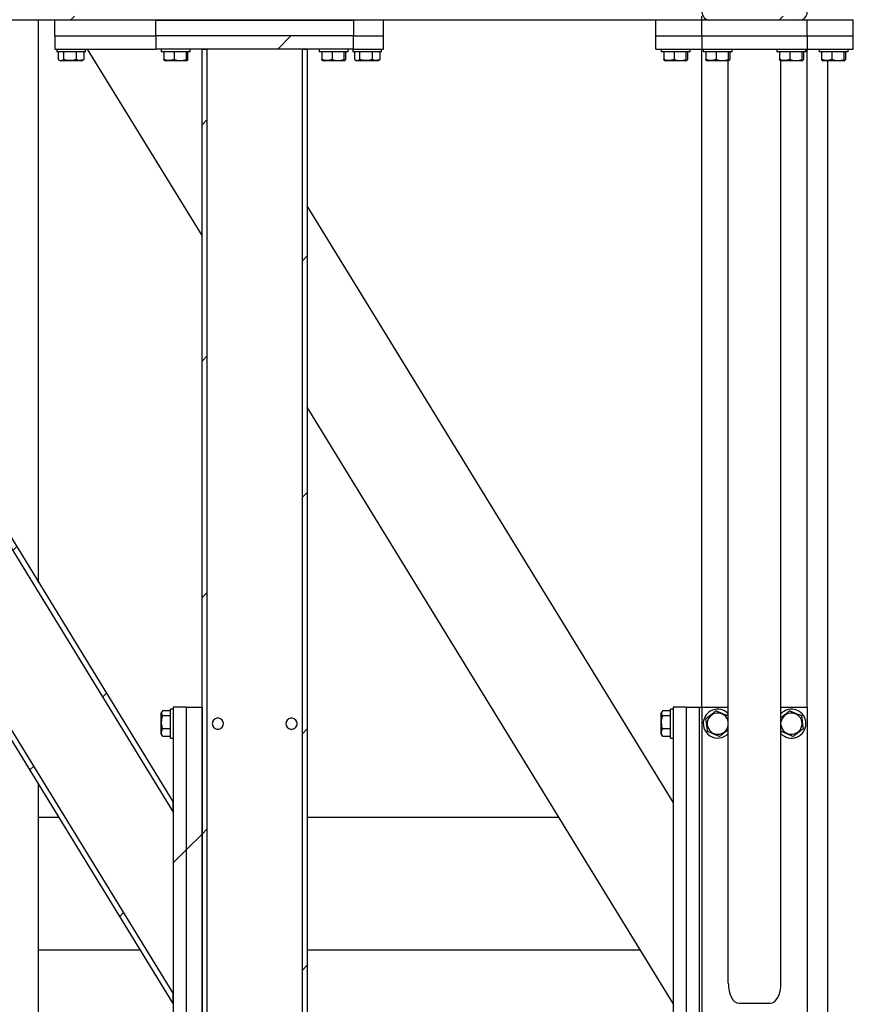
# Model space of a CAD drawing. Header units: millimetres. Extents: x 5 to 589, y 5 to 415.
# Tile 117 of 120: x 546 to 562, y 326 to 345. Entities that reach past the tile are written whole.
import ezdxf

# ---------------------------------------------------------------- set-up
doc = ezdxf.new("R2010")
doc.units = ezdxf.units.MM
doc.layers.add('TRAIT-FINS', color=9, linetype='Continuous')
doc.layers.add('TRAIT-FORT', color=4, linetype='Continuous', lineweight=25)
pattern_1 = [(45, (0, 0), (-13.4704, 13.4704), []), (45, (4.49, 2e-323), (-13.4704, 13.4704), []), (45, (8.98, 4e-323), (-13.4704, 13.4704), []), (45, (13.47, 6e-323), (-13.4704, 13.4704), [])]

msp = doc.modelspace()

# ---------------------------------------------------------------- hatches: boundary and pattern name
at = {"layer": 'TRAIT-FINS'}
h = msp.add_hatch(dxfattribs=at)
h.set_pattern_fill('DIN 201 ACIER ET FONTE', color=9, style=0, pattern_type=2)
h.set_pattern_definition(pattern_1)
edge = h.paths.add_edge_path(flags=0)
edge.add_arc((559.07, 346.713), 0.15, 90, 180)
edge.add_line((558.92, 346.713), (558.92, 345.013))
edge.add_arc((559.07, 345.013), 0.15, 180, 270)
edge.add_line((559.07, 344.863), (560.77, 344.863))
edge.add_arc((560.77, 345.013), 0.15, 270, 360)
edge.add_line((560.92, 345.013), (560.92, 346.713))
edge.add_arc((560.77, 346.713), 0.15, 0, 90)
edge.add_line((560.77, 346.863), (559.07, 346.863))
edge = h.paths.add_edge_path(flags=0)
edge.add_line((558.995, 345.013), (558.995, 346.713))
edge.add_arc((559.07, 346.713), 0.075, 90, 180, ccw=False)
edge.add_line((559.07, 346.788), (560.77, 346.788))
edge.add_arc((560.77, 346.713), 0.075, 0, 90, ccw=False)
edge.add_line((560.845, 346.713), (560.845, 345.013))
edge.add_arc((560.77, 345.013), 0.075, 270, 360, ccw=False)
edge.add_line((560.77, 344.938), (559.07, 344.938))
edge.add_arc((559.07, 345.013), 0.075, 180, 270, ccw=False)
h = msp.add_hatch(dxfattribs=at)
h.set_pattern_fill('DIN 201 ACIER ET FONTE', color=9, style=0, pattern_type=2)
h.set_pattern_definition(pattern_1)
h.paths.add_polyline_path([(558.92, 344.863), (558.92, 344.938), (528.42, 344.938), (528.42, 344.863)], flags=0)
h = msp.add_hatch(dxfattribs=at)
h.set_pattern_fill('DIN 201 ACIER ET FONTE', color=9, style=0, pattern_type=2)
h.set_pattern_definition(pattern_1)
h.paths.add_polyline_path([(548.545, 344.863), (548.545, 344.563), (552.295, 344.563), (552.295, 344.863)], flags=0)
h = msp.add_hatch(dxfattribs=at)
h.set_pattern_fill('ANSI31', color=9, angle=3e-322, style=0)
h.paths.add_polyline_path([(548.545, 344.313), (552.295, 344.313), (552.295, 344.563), (548.545, 344.563)], flags=0)
h = msp.add_hatch(dxfattribs=at)
h.set_pattern_fill('ANSI31', color=9, angle=3e-322, style=0)
h.paths.add_polyline_path([(537.745, 344.313), (548.87, 326.188), (548.87, 326.38), (537.863, 344.313)], flags=0)
h = msp.add_hatch(dxfattribs=at)
h.set_pattern_fill('ANSI31', color=9, angle=3e-322, style=0)
h.paths.add_polyline_path([(548.87, 330.012), (540.092, 344.313), (539.975, 344.313), (548.87, 329.821)], flags=0)
h = msp.add_hatch(dxfattribs=at)
h.set_pattern_fill('ANSI31', color=9, angle=3e-322, style=0)
h.paths.add_polyline_path([(549.42, 344.313), (549.42, 324.313), (549.52, 324.313), (549.52, 344.313)], flags=0)
h = msp.add_hatch(dxfattribs=at)
h.set_pattern_fill('ANSI31', color=9, angle=3e-322, style=0)
h.paths.add_polyline_path([(551.32, 344.313), (551.32, 324.313), (551.42, 324.313), (551.42, 344.313)], flags=0)
h = msp.add_hatch(dxfattribs=at)
h.set_pattern_fill('ANSI31', color=9, angle=3e-322, style=0)
h.paths.add_polyline_path([(549.12, 325.563), (549.12, 331.813), (548.87, 331.813), (548.87, 325.563)], flags=0)
h = msp.add_hatch(dxfattribs=at)
h.set_pattern_fill('ANSI31', color=9, angle=3e-322, style=0)
h.paths.add_polyline_path([(549.42, 331.813), (549.12, 331.813), (549.12, 325.563), (549.42, 325.563)], flags=0)

# ---------------------------------------------------------------- linework, layer by layer
at = {"layer": 'TRAIT-FORT', "color": 4, "linetype": 'Continuous', "lineweight": 25}
for p, q in [((558.92, 344.863), (528.42, 344.863)), ((546.312, 334.181), (546.312, 344.863)), ((546.62, 344.563), (546.62, 344.863)), ((548.545, 344.863), (552.295, 344.863)), ((548.545, 344.563), (548.545, 344.863)), ((552.295, 344.863), (552.295, 344.563)), ((552.87, 344.563), (552.87, 344.863)), ((558.045, 344.563), (558.045, 344.863)), ((558.92, 344.863), (558.92, 344.938)), ((558.92, 344.563), (558.92, 344.863)), ((559.07, 344.863), (558.92, 344.863)), ((560.77, 344.863), (559.07, 344.863)), ((560.92, 344.863), (560.77, 344.863)), ((561.795, 344.863), (560.92, 344.863)), ((560.92, 344.563), (560.92, 344.863)), ((561.295, 344.871), (561.295, 344.863)), ((561.545, 344.863), (561.545, 344.871)), ((561.795, 344.563), (561.795, 344.863)), ((546.62, 344.563), (546.62, 344.313)), ((546.62, 344.563), (548.545, 344.563)), ((548.545, 344.563), (548.545, 344.313)), ((552.295, 344.563), (548.545, 344.563)), ((552.295, 344.313), (552.295, 344.563)), ((552.295, 344.563), (552.87, 344.563)), ((552.87, 344.313), (552.87, 344.563)), ((558.045, 344.313), (558.045, 344.563)), ((558.045, 344.563), (558.92, 344.563)), ((558.92, 344.563), (558.92, 344.313)), ((558.92, 344.563), (560.92, 344.563)), ((560.92, 344.563), (560.92, 344.313)), ((560.92, 344.563), (561.795, 344.563)), ((561.795, 344.313), (561.795, 344.563)), ((548.87, 326.188), (537.745, 344.313)), ((548.87, 326.38), (537.863, 344.313)), ((539.975, 344.313), (548.87, 329.821)), ((540.092, 344.313), (548.87, 330.012)), ((546.62, 344.313), (548.545, 344.313)), ((546.658, 344.313), (546.658, 344.263)), ((547.208, 344.263), (547.208, 344.313)), ((549.42, 340.77), (547.245, 344.313)), ((552.295, 344.313), (548.545, 344.313)), ((548.645, 344.313), (548.645, 344.263)), ((549.195, 344.263), (549.195, 344.313)), ((549.42, 344.313), (549.52, 344.313)), ((549.42, 324.313), (549.42, 344.313)), ((549.52, 324.313), (549.52, 344.313)), ((551.32, 344.313), (551.32, 324.313)), ((551.32, 344.313), (551.42, 344.313)), ((551.42, 344.313), (551.42, 324.313)), ((551.645, 344.313), (551.645, 344.263)), ((552.195, 344.263), (552.195, 344.313)), ((552.283, 344.313), (552.283, 344.263)), ((552.295, 344.313), (552.87, 344.313)), ((552.833, 344.263), (552.833, 344.313)), ((558.045, 344.313), (558.92, 344.313)), ((558.145, 344.313), (558.145, 344.263)), ((558.695, 344.263), (558.695, 344.313)), ((558.92, 344.313), (560.92, 344.313)), ((558.92, 331.813), (558.92, 344.313)), ((558.945, 344.313), (558.945, 344.263)), ((559.495, 344.263), (559.495, 344.313)), ((560.345, 344.313), (560.345, 344.263)), ((560.895, 344.263), (560.895, 344.313)), ((560.92, 331.813), (560.92, 344.313)), ((560.92, 344.313), (561.795, 344.313)), ((561.145, 344.313), (561.145, 344.263)), ((561.695, 344.263), (561.695, 344.313)), ((547.208, 344.263), (546.658, 344.263)), ((546.689, 344.263), (546.689, 344.114)), ((546.702, 344.105), (546.731, 344.088)), ((546.785, 344.263), (546.785, 344.114)), ((547.028, 344.263), (547.028, 344.114)), ((547.135, 344.088), (547.164, 344.105)), ((547.176, 344.114), (547.164, 344.106)), ((547.176, 344.263), (547.176, 344.114)), ((548.667, 344.263), (548.645, 344.263)), ((549.195, 344.263), (548.667, 344.263)), ((548.694, 344.263), (548.694, 344.114)), ((548.89, 344.263), (548.89, 344.114)), ((549.116, 344.263), (549.116, 344.114)), ((549.146, 344.263), (549.146, 344.114)), ((551.667, 344.263), (551.645, 344.263)), ((552.195, 344.263), (551.667, 344.263)), ((551.694, 344.263), (551.694, 344.114)), ((551.89, 344.263), (551.89, 344.114)), ((552.116, 344.263), (552.116, 344.114)), ((552.146, 344.263), (552.146, 344.114)), ((552.833, 344.263), (552.283, 344.263)), ((552.314, 344.263), (552.314, 344.114)), ((552.327, 344.105), (552.356, 344.088)), ((552.41, 344.263), (552.41, 344.114)), ((552.653, 344.263), (552.653, 344.114)), ((552.76, 344.088), (552.789, 344.105)), ((552.801, 344.114), (552.789, 344.106)), ((552.801, 344.263), (552.801, 344.114)), ((558.167, 344.263), (558.145, 344.263)), ((558.695, 344.263), (558.167, 344.263)), ((558.194, 344.263), (558.194, 344.114)), ((558.39, 344.263), (558.39, 344.114)), ((558.616, 344.263), (558.616, 344.114)), ((558.646, 344.263), (558.646, 344.114)), ((558.967, 344.263), (558.945, 344.263)), ((559.495, 344.263), (558.967, 344.263)), ((558.994, 344.263), (558.994, 344.114)), ((559.19, 344.263), (559.19, 344.114)), ((559.416, 344.263), (559.416, 344.114)), ((559.446, 344.263), (559.446, 344.114)), ((560.367, 344.263), (560.345, 344.263)), ((560.895, 344.263), (560.367, 344.263)), ((560.394, 344.263), (560.394, 344.114)), ((560.59, 344.263), (560.59, 344.114)), ((560.816, 344.263), (560.816, 344.114)), ((560.846, 344.263), (560.846, 344.114)), ((561.167, 344.263), (561.145, 344.263)), ((561.695, 344.263), (561.167, 344.263)), ((561.194, 344.263), (561.194, 344.114)), ((561.39, 344.263), (561.39, 344.114)), ((561.616, 344.263), (561.616, 344.114)), ((561.646, 344.263), (561.646, 344.114)), ((547.135, 344.088), (546.731, 344.088)), ((548.706, 344.096), (548.719, 344.088)), ((549.122, 344.088), (548.719, 344.088)), ((549.122, 344.088), (549.135, 344.096)), ((551.706, 344.096), (551.719, 344.088)), ((552.122, 344.088), (551.719, 344.088)), ((552.122, 344.088), (552.135, 344.096)), ((552.76, 344.088), (552.356, 344.088)), ((558.206, 344.096), (558.219, 344.088)), ((558.622, 344.088), (558.219, 344.088)), ((558.622, 344.088), (558.635, 344.096)), ((559.006, 344.096), (559.019, 344.088)), ((559.422, 344.088), (559.019, 344.088)), ((559.42, 326.571), (559.42, 344.088)), ((559.422, 344.088), (559.435, 344.096)), ((560.406, 344.096), (560.419, 344.088)), ((560.822, 344.088), (560.419, 344.088)), ((560.42, 326.571), (560.42, 344.088)), ((560.822, 344.088), (560.835, 344.096)), ((561.206, 344.096), (561.219, 344.088)), ((561.622, 344.088), (561.219, 344.088)), ((561.312, 322.435), (561.312, 344.088)), ((561.622, 344.088), (561.635, 344.096)), ((558.37, 330.012), (551.42, 341.335)), ((558.37, 326.188), (551.42, 337.512)), ((548.87, 331.776), (548.82, 331.776)), ((548.82, 331.226), (548.82, 331.776)), ((548.87, 331.813), (548.87, 325.563)), ((549.12, 331.813), (548.87, 331.813)), ((549.12, 331.813), (549.12, 325.563)), ((549.12, 331.813), (549.42, 331.813)), ((549.42, 331.813), (549.42, 325.563)), ((558.37, 331.776), (558.32, 331.776)), ((558.32, 331.226), (558.32, 331.776)), ((558.37, 331.813), (558.37, 325.563)), ((558.62, 331.813), (558.37, 331.813)), ((558.62, 331.813), (558.62, 325.563)), ((558.62, 331.813), (558.87, 331.813)), ((558.87, 325.563), (558.87, 331.813)), ((558.87, 331.813), (558.92, 331.813)), ((558.92, 331.813), (558.92, 325.563)), ((558.92, 331.813), (559.42, 331.813)), ((560.42, 331.813), (560.92, 331.813)), ((560.92, 331.813), (560.92, 325.563)), ((548.662, 331.732), (548.645, 331.703)), ((548.645, 331.299), (548.645, 331.703)), ((548.82, 331.744), (548.671, 331.744)), ((548.82, 331.649), (548.671, 331.649)), ((558.162, 331.732), (558.145, 331.703)), ((558.145, 331.299), (558.145, 331.703)), ((558.32, 331.744), (558.171, 331.744)), ((558.32, 331.649), (558.171, 331.649)), ((548.82, 331.405), (548.671, 331.405)), ((558.32, 331.405), (558.171, 331.405)), ((560.425, 331.353), (560.42, 331.387)), ((548.645, 331.299), (548.662, 331.27)), ((548.671, 331.257), (548.663, 331.27)), ((548.82, 331.257), (548.671, 331.257)), ((548.82, 331.226), (548.87, 331.226)), ((558.145, 331.299), (558.162, 331.27)), ((558.171, 331.257), (558.163, 331.27)), ((558.32, 331.257), (558.171, 331.257)), ((558.32, 331.226), (558.37, 331.226)), ((546.312, 322.435), (546.312, 330.357)), ((548.87, 329.821), (548.87, 330.012)), ((546.706, 329.715), (546.312, 329.715)), ((556.206, 329.715), (551.42, 329.715)), ((546.312, 327.207), (548.245, 327.207)), ((551.42, 327.207), (557.745, 327.207)), ((548.87, 326.188), (548.87, 326.38)), ((560.22, 326.188), (559.62, 326.188))]:
    msp.add_line(p, q, dxfattribs=at)
for centre, radius, start, end in [((559.07, 345.013), 0.15, 180, 270), ((560.77, 345.013), 0.15, 270, 0), ((559.22, 331.501), 0.275, 43.3418, 157.2765), ((560.62, 331.501), 0.275, 223.3418, 136.6582), ((549.72, 331.501), 0.106, 199.7499, 160.2501), ((551.12, 331.501), 0.106, 19.7499, 340.2501), ((559.22, 331.501), 0.275, 157.2765, 316.6582), ((559.22, 331.501), 0.202, 7.8151, 187.0938), ((560.62, 331.501), 0.202, 187.0938, 172.1849), ((559.22, 331.501), 0.202, 187.0938, 352.1849)]:
    msp.add_arc(centre, radius, start, end, dxfattribs=at)
for centre, start_param, end_param in [((559.62, 326.571), 1.570796, 3.141593), ((560.22, 326.571), 3.141593, 4.712389)]:
    msp.add_ellipse(centre, major_axis=(0, 0.382), ratio=0.523113, start_param=start_param, end_param=end_param, dxfattribs=at)
for points, knots in [([(546.689, 344.114), (546.698, 344.108), (546.714, 344.097), (546.739, 344.093), (546.763, 344.099), (546.778, 344.109), (546.785, 344.114)], [0, 0, 0, 0, 0.264605, 0.534948, 0.765343, 1, 1, 1, 1]), ([(547.028, 344.114), (546.997, 344.106), (546.946, 344.093), (546.872, 344.095), (546.822, 344.103), (546.793, 344.111), (546.785, 344.114)], [0, 0, 0, 0, 0.385549, 0.637642, 0.896546, 1, 1, 1, 1]), ([(547.176, 344.114), (547.164, 344.108), (547.138, 344.097), (547.099, 344.093), (547.062, 344.099), (547.04, 344.109), (547.028, 344.114)], [0, 0, 0, 0, 0.264605, 0.534948, 0.765343, 1, 1, 1, 1]), ([(548.706, 344.096), (548.706, 344.096), (548.703, 344.096), (548.699, 344.104), (548.695, 344.111), (548.694, 344.114)], [0, 0, 0, 0, 0.082237, 0.737977, 1, 1, 1, 1]), ([(548.89, 344.114), (548.873, 344.108), (548.839, 344.097), (548.788, 344.093), (548.739, 344.099), (548.709, 344.109), (548.694, 344.114)], [0, 0, 0, 0, 0.264605, 0.534948, 0.765343, 1, 1, 1, 1]), ([(548.89, 344.114), (548.91, 344.108), (548.949, 344.097), (549.008, 344.093), (549.064, 344.099), (549.099, 344.109), (549.116, 344.114)], [0, 0, 0, 0, 0.264605, 0.534948, 0.765343, 1, 1, 1, 1]), ([(549.146, 344.114), (549.143, 344.106), (549.136, 344.093), (549.127, 344.095), (549.121, 344.103), (549.117, 344.111), (549.116, 344.114)], [0, 0, 0, 0, 0.3855495, 0.6376419, 0.8965462, 1, 1, 1, 1]), ([(551.706, 344.096), (551.706, 344.096), (551.703, 344.096), (551.699, 344.104), (551.695, 344.111), (551.694, 344.114)], [0, 0, 0, 0, 0.082237, 0.737977, 1, 1, 1, 1]), ([(551.89, 344.114), (551.873, 344.108), (551.839, 344.097), (551.788, 344.093), (551.739, 344.099), (551.709, 344.109), (551.694, 344.114)], [0, 0, 0, 0, 0.264605, 0.534948, 0.765343, 1, 1, 1, 1]), ([(551.89, 344.114), (551.91, 344.108), (551.949, 344.097), (552.008, 344.093), (552.064, 344.099), (552.099, 344.109), (552.116, 344.114)], [0, 0, 0, 0, 0.264605, 0.534948, 0.765343, 1, 1, 1, 1]), ([(552.146, 344.114), (552.143, 344.106), (552.136, 344.093), (552.127, 344.095), (552.121, 344.103), (552.117, 344.111), (552.116, 344.114)], [0, 0, 0, 0, 0.3855495, 0.6376419, 0.8965462, 1, 1, 1, 1]), ([(552.314, 344.114), (552.323, 344.108), (552.339, 344.097), (552.364, 344.093), (552.388, 344.099), (552.403, 344.109), (552.41, 344.114)], [0, 0, 0, 0, 0.264605, 0.534948, 0.765343, 1, 1, 1, 1]), ([(552.653, 344.114), (552.622, 344.106), (552.571, 344.093), (552.497, 344.095), (552.447, 344.103), (552.418, 344.111), (552.41, 344.114)], [0, 0, 0, 0, 0.385549, 0.637642, 0.896546, 1, 1, 1, 1]), ([(552.801, 344.114), (552.789, 344.108), (552.763, 344.097), (552.724, 344.093), (552.687, 344.099), (552.665, 344.109), (552.653, 344.114)], [0, 0, 0, 0, 0.264605, 0.534948, 0.765343, 1, 1, 1, 1]), ([(558.206, 344.096), (558.206, 344.096), (558.203, 344.096), (558.199, 344.104), (558.195, 344.111), (558.194, 344.114)], [0, 0, 0, 0, 0.082237, 0.737977, 1, 1, 1, 1]), ([(558.39, 344.114), (558.373, 344.108), (558.339, 344.097), (558.288, 344.093), (558.239, 344.099), (558.209, 344.109), (558.194, 344.114)], [0, 0, 0, 0, 0.264605, 0.534948, 0.765343, 1, 1, 1, 1]), ([(558.39, 344.114), (558.41, 344.108), (558.449, 344.097), (558.508, 344.093), (558.564, 344.099), (558.599, 344.109), (558.616, 344.114)], [0, 0, 0, 0, 0.264605, 0.534948, 0.765343, 1, 1, 1, 1]), ([(558.646, 344.114), (558.643, 344.106), (558.636, 344.093), (558.627, 344.095), (558.621, 344.103), (558.617, 344.111), (558.616, 344.114)], [0, 0, 0, 0, 0.3855495, 0.6376419, 0.8965462, 1, 1, 1, 1]), ([(559.006, 344.096), (559.006, 344.096), (559.003, 344.096), (558.999, 344.104), (558.995, 344.111), (558.994, 344.114)], [0, 0, 0, 0, 0.082237, 0.737977, 1, 1, 1, 1]), ([(559.19, 344.114), (559.173, 344.108), (559.139, 344.097), (559.088, 344.093), (559.039, 344.099), (559.009, 344.109), (558.994, 344.114)], [0, 0, 0, 0, 0.264605, 0.534948, 0.765343, 1, 1, 1, 1]), ([(559.19, 344.114), (559.21, 344.108), (559.249, 344.097), (559.308, 344.093), (559.364, 344.099), (559.399, 344.109), (559.416, 344.114)], [0, 0, 0, 0, 0.264605, 0.534948, 0.765343, 1, 1, 1, 1]), ([(559.446, 344.114), (559.443, 344.106), (559.436, 344.093), (559.427, 344.095), (559.421, 344.103), (559.417, 344.111), (559.416, 344.114)], [0, 0, 0, 0, 0.3855495, 0.6376419, 0.8965462, 1, 1, 1, 1]), ([(560.406, 344.096), (560.406, 344.096), (560.403, 344.096), (560.399, 344.104), (560.395, 344.111), (560.394, 344.114)], [0, 0, 0, 0, 0.082237, 0.737977, 1, 1, 1, 1]), ([(560.59, 344.114), (560.573, 344.108), (560.539, 344.097), (560.488, 344.093), (560.439, 344.099), (560.409, 344.109), (560.394, 344.114)], [0, 0, 0, 0, 0.264605, 0.534948, 0.765343, 1, 1, 1, 1]), ([(560.59, 344.114), (560.61, 344.108), (560.649, 344.097), (560.708, 344.093), (560.764, 344.099), (560.799, 344.109), (560.816, 344.114)], [0, 0, 0, 0, 0.264605, 0.534948, 0.765343, 1, 1, 1, 1]), ([(560.846, 344.114), (560.843, 344.106), (560.836, 344.093), (560.827, 344.095), (560.821, 344.103), (560.817, 344.111), (560.816, 344.114)], [0, 0, 0, 0, 0.3855495, 0.6376419, 0.8965462, 1, 1, 1, 1]), ([(561.206, 344.096), (561.206, 344.096), (561.203, 344.096), (561.199, 344.104), (561.195, 344.111), (561.194, 344.114)], [0, 0, 0, 0, 0.082237, 0.737977, 1, 1, 1, 1]), ([(561.39, 344.114), (561.373, 344.108), (561.339, 344.097), (561.288, 344.093), (561.239, 344.099), (561.209, 344.109), (561.194, 344.114)], [0, 0, 0, 0, 0.264605, 0.534948, 0.765343, 1, 1, 1, 1]), ([(561.39, 344.114), (561.41, 344.108), (561.449, 344.097), (561.508, 344.093), (561.564, 344.099), (561.599, 344.109), (561.616, 344.114)], [0, 0, 0, 0, 0.264605, 0.534948, 0.765343, 1, 1, 1, 1]), ([(561.646, 344.114), (561.643, 344.106), (561.636, 344.093), (561.627, 344.095), (561.621, 344.103), (561.617, 344.111), (561.616, 344.114)], [0, 0, 0, 0, 0.3855495, 0.6376419, 0.8965462, 1, 1, 1, 1]), ([(548.671, 331.744), (548.665, 331.736), (548.654, 331.719), (548.65, 331.695), (548.656, 331.671), (548.666, 331.656), (548.671, 331.649)], [0, 0, 0, 0, 0.2646049, 0.5349477, 0.7653431, 1, 1, 1, 1]), ([(548.671, 331.405), (548.663, 331.436), (548.65, 331.488), (548.652, 331.562), (548.66, 331.612), (548.668, 331.641), (548.671, 331.649)], [0, 0, 0, 0, 0.385549, 0.637642, 0.896546, 1, 1, 1, 1]), ([(558.171, 331.744), (558.165, 331.736), (558.154, 331.719), (558.15, 331.695), (558.156, 331.671), (558.166, 331.656), (558.171, 331.649)], [0, 0, 0, 0, 0.2646049, 0.5349477, 0.7653431, 1, 1, 1, 1]), ([(558.171, 331.405), (558.163, 331.436), (558.15, 331.488), (558.152, 331.562), (558.16, 331.612), (558.168, 331.641), (558.171, 331.649)], [0, 0, 0, 0, 0.385549, 0.637642, 0.896546, 1, 1, 1, 1]), ([(559.19, 331.744), (559.173, 331.732), (559.139, 331.706), (559.088, 331.667), (559.039, 331.63), (559.009, 331.608), (558.994, 331.596)], [0, 0, 0, 0, 0.264605, 0.534948, 0.765343, 1, 1, 1, 1]), ([(559.025, 331.353), (559.021, 331.384), (559.014, 331.435), (559.005, 331.51), (558.999, 331.56), (558.995, 331.588), (558.994, 331.596)], [0, 0, 0, 0, 0.385549, 0.637642, 0.896546, 1, 1, 1, 1]), ([(559.19, 331.744), (559.21, 331.736), (559.249, 331.719), (559.308, 331.695), (559.364, 331.671), (559.399, 331.656), (559.416, 331.649)], [0, 0, 0, 0, 0.264605, 0.534948, 0.765343, 1, 1, 1, 1]), ([(559.42, 331.615), (559.42, 331.618), (559.419, 331.629), (559.417, 331.641), (559.416, 331.649)], [0, 0, 0, 0, 0.277734, 1, 1, 1, 1]), ([(560.59, 331.744), (560.573, 331.732), (560.539, 331.706), (560.488, 331.667), (560.448, 331.637), (560.427, 331.621), (560.42, 331.616)], [0, 0, 0, 0, 0.305751, 0.618131, 0.884353, 1, 1, 1, 1]), ([(560.59, 331.744), (560.61, 331.736), (560.649, 331.719), (560.708, 331.695), (560.764, 331.671), (560.799, 331.656), (560.816, 331.649)], [0, 0, 0, 0, 0.264605, 0.534948, 0.765343, 1, 1, 1, 1]), ([(560.846, 331.405), (560.843, 331.436), (560.836, 331.488), (560.827, 331.562), (560.821, 331.612), (560.817, 331.641), (560.816, 331.649)], [0, 0, 0, 0, 0.385549, 0.637642, 0.896546, 1, 1, 1, 1]), ([(548.671, 331.257), (548.665, 331.27), (548.654, 331.296), (548.65, 331.335), (548.656, 331.372), (548.666, 331.394), (548.671, 331.405)], [0, 0, 0, 0, 0.264605, 0.534948, 0.765343, 1, 1, 1, 1]), ([(549.62, 331.537), (549.617, 331.525), (549.611, 331.501), (549.617, 331.477), (549.62, 331.465)], [0, 0, 0, 0, 0.489267, 1, 1, 1, 1]), ([(551.22, 331.465), (551.224, 331.477), (551.23, 331.501), (551.224, 331.525), (551.22, 331.537)], [0, 0, 0, 0, 0.489267, 1, 1, 1, 1]), ([(558.171, 331.257), (558.165, 331.27), (558.154, 331.296), (558.15, 331.335), (558.156, 331.372), (558.166, 331.394), (558.171, 331.405)], [0, 0, 0, 0, 0.264605, 0.534948, 0.765343, 1, 1, 1, 1]), ([(560.651, 331.257), (560.668, 331.27), (560.702, 331.296), (560.753, 331.335), (560.802, 331.372), (560.831, 331.394), (560.846, 331.405)], [0, 0, 0, 0, 0.264605, 0.534948, 0.765343, 1, 1, 1, 1]), ([(559.251, 331.257), (559.231, 331.266), (559.191, 331.283), (559.133, 331.307), (559.077, 331.331), (559.042, 331.346), (559.025, 331.353)], [0, 0, 0, 0, 0.264605, 0.534948, 0.765343, 1, 1, 1, 1]), ([(559.251, 331.257), (559.268, 331.27), (559.302, 331.296), (559.353, 331.335), (559.393, 331.365), (559.414, 331.381), (559.42, 331.386)], [0, 0, 0, 0, 0.305751, 0.618131, 0.884353, 1, 1, 1, 1]), ([(560.651, 331.257), (560.631, 331.266), (560.591, 331.283), (560.533, 331.307), (560.477, 331.331), (560.442, 331.346), (560.425, 331.353)], [0, 0, 0, 0, 0.264605, 0.534948, 0.765343, 1, 1, 1, 1])]:
    msp.add_open_spline(points, degree=3, knots=knots, dxfattribs=at)

doc.saveas('drawing.dxf')
